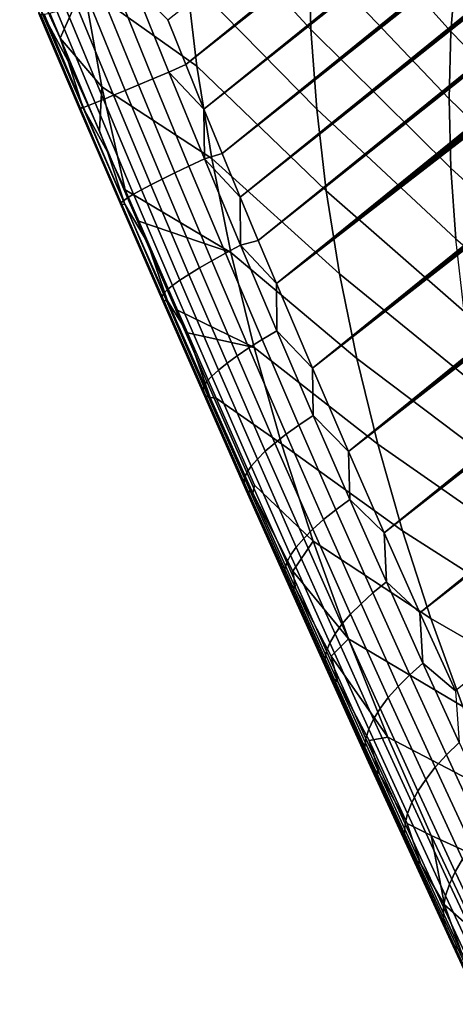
# Model space of a CAD drawing. Header units: metres. Extents: x -82 to 82, y -314 to 27.
# Tile 51 of 256: x -80.27 to -76.96, y -43.43 to -35.93. Entities that reach past the tile are written whole.
import ezdxf

# ---------------------------------------------------------------- set-up
doc = ezdxf.new("R2010")
doc.units = ezdxf.units.M
doc.layers.add('solid_K_24_41_04_000C07', color=7, linetype='CONTINUOUS')

msp = doc.modelspace()

# ---------------------------------------------------------------- linework, layer by layer
at = {"layer": 'solid_K_24_41_04_000C07'}
for points in [[(-78.319199, -37.938965, 53.302124), (-78.456993, -37.611332, 53.335304), (-57.995823, -21.362799, 36.176788), (-57.886272, -21.358322, 36.100021)], [(-78.456993, -37.611332, 53.335304), (-58.107655, -21.368536, 36.255051), (-57.995823, -21.362799, 36.176788)], [(-78.456993, -37.611332, 53.335304), (-58.221874, -21.375631, 36.334904), (-58.107655, -21.368536, 36.255051)], [(-78.456993, -37.611332, 53.335304), (-58.338589, -21.38418, 36.416424), (-58.221874, -21.375631, 36.334904)], [(-78.456993, -37.611332, 53.335304), (-58.457893, -21.394278, 36.499699), (-58.338589, -21.38418, 36.416424)], [(-78.319199, -37.938965, 53.302124), (-57.571507, -21.352638, 35.878948), (-57.471214, -21.353327, 35.80835)], [(-78.319199, -37.938965, 53.302124), (-57.674057, -21.353189, 35.95105), (-57.571507, -21.352638, 35.878948)], [(-78.319199, -37.938965, 53.302124), (-57.778961, -21.355066, 36.024723), (-57.674057, -21.353189, 35.95105)], [(-78.319199, -37.938965, 53.302124), (-57.471214, -21.353327, 35.80835), (-57.373085, -21.355165, 35.739178)], [(-78.319199, -37.938965, 53.302124), (-57.886272, -21.358322, 36.100021), (-57.778961, -21.355066, 36.024723)], [(-78.319199, -37.938965, 53.302124), (-57.373085, -21.355165, 35.739178), (-57.277023, -21.35807, 35.671356)], [(-78.319199, -37.938965, 53.302124), (-57.277023, -21.35807, 35.671356), (-57.183083, -21.362087, 35.604935)], [(-78.319199, -37.938965, 53.302124), (-57.183083, -21.362087, 35.604935), (-57.091358, -21.367311, 35.540001)], [(-78.319199, -37.938965, 53.302124), (-57.091358, -21.367311, 35.540001), (-57.001766, -21.373661, 35.47649)], [(-78.319199, -37.938965, 53.302124), (-57.001766, -21.373661, 35.47649), (-56.914223, -21.381052, 35.414333)], [(-78.044121, -38.584923, 53.209274), (-78.319199, -37.938965, 53.302124), (-56.914223, -21.381052, 35.414333), (-56.828636, -21.3894, 35.353458)], [(-78.456993, -37.611332, 53.335304), (-78.594917, -37.280773, 53.359573), (-58.579769, -21.405895, 36.584698), (-58.457893, -21.394278, 36.499699)], [(-78.594917, -37.280773, 53.359573), (-58.704056, -21.418894, 36.67128), (-58.579769, -21.405895, 36.584698)], [(-78.594917, -37.280773, 53.359573), (-58.830868, -21.433374, 36.759541), (-58.704056, -21.418894, 36.67128)], [(-78.594917, -37.280773, 53.359573), (-58.960316, -21.449446, 36.849571), (-58.830868, -21.433374, 36.759541)], [(-78.594917, -37.280773, 53.359573), (-59.092522, -21.46722, 36.941467), (-58.960316, -21.449446, 36.849571)], [(-78.044121, -38.584923, 53.209274), (-56.828636, -21.3894, 35.353458), (-56.744942, -21.398634, 35.293816)], [(-78.044121, -38.584923, 53.209274), (-56.744942, -21.398634, 35.293816), (-56.663261, -21.408882, 35.235512)], [(-78.044121, -38.584923, 53.209274), (-56.663261, -21.408882, 35.235512), (-56.583588, -21.420143, 35.178551)], [(-78.044121, -38.584923, 53.209274), (-56.583588, -21.420143, 35.178551), (-56.505852, -21.432337, 35.122879)], [(-78.044121, -38.584923, 53.209274), (-56.505852, -21.432337, 35.122879), (-56.429981, -21.445391, 35.068439)], [(-78.044121, -38.584923, 53.209274), (-56.429981, -21.445391, 35.068439), (-56.283592, -21.473835, 34.963058)], [(-78.594917, -37.280773, 53.359573), (-78.73291, -36.947136, 53.374798), (-59.227592, -21.486797, 37.03532), (-59.092522, -21.46722, 36.941467)], [(-78.73291, -36.947136, 53.374798), (-59.365349, -21.508013, 37.13097), (-59.227592, -21.486797, 37.03532)], [(-78.73291, -36.947136, 53.374798), (-59.505772, -21.530842, 37.22839), (-59.365349, -21.508013, 37.13097)], [(-78.73291, -36.947136, 53.374798), (-59.648987, -21.555412, 37.32769), (-59.505772, -21.530842, 37.22839)], [(-78.044121, -38.584923, 53.209274), (-56.283592, -21.473835, 34.963058), (-56.144596, -21.505697, 34.862617)], [(-77.769989, -39.218563, 53.081669), (-78.044121, -38.584923, 53.209274), (-56.144596, -21.505697, 34.862617), (-56.012661, -21.540579, 34.766869)], [(-78.73291, -36.947136, 53.374798), (-78.870949, -36.6105, 53.380901), (-59.944332, -21.610266, 37.532372), (-59.795132, -21.581846, 37.428982)], [(-78.870949, -36.6105, 53.380901), (-60.096638, -21.640722, 37.637901), (-59.944332, -21.610266, 37.532372)], [(-78.73291, -36.947136, 53.374798), (-59.795132, -21.581846, 37.428982), (-59.648987, -21.555412, 37.32769)], [(-77.769989, -39.218563, 53.081669), (-56.012661, -21.540579, 34.766869), (-55.887356, -21.577976, 34.675476)], [(-77.769989, -39.218563, 53.081669), (-55.887356, -21.577976, 34.675476), (-55.768879, -21.618139, 34.588669)], [(-78.870949, -36.6105, 53.380901), (-60.251808, -21.672977, 37.745346), (-60.096638, -21.640722, 37.637901)], [(-78.870949, -36.6105, 53.380901), (-60.356888, -21.695526, 37.818081), (-60.251808, -21.672977, 37.745346)], [(-77.769989, -39.218563, 53.081669), (-55.768879, -21.618139, 34.588669), (-55.656788, -21.660601, 34.506115)], [(-77.769989, -39.218563, 53.081669), (-55.656788, -21.660601, 34.506115), (-55.5508, -21.705032, 34.427612)], [(-78.870949, -36.6105, 53.380901), (-79.008972, -36.27095, 53.377785), (-60.571171, -21.743319, 37.966358), (-60.463329, -21.718958, 37.891739)], [(-79.008972, -36.27095, 53.377785), (-60.680454, -21.768646, 38.041977), (-60.571171, -21.743319, 37.966358)], [(-78.870949, -36.6105, 53.380901), (-60.463329, -21.718958, 37.891739), (-60.356888, -21.695526, 37.818081)], [(-77.769989, -39.218563, 53.081669), (-55.5508, -21.705032, 34.427612), (-55.451065, -21.751623, 34.353352)], [(-77.769989, -39.218563, 53.081669), (-55.451065, -21.751623, 34.353352), (-55.356953, -21.79985, 34.282837)], [(-79.008972, -36.27095, 53.377785), (-60.791229, -21.794987, 38.118629), (-60.680454, -21.768646, 38.041977)], [(-79.008972, -36.27095, 53.377785), (-60.903534, -21.822382, 38.196358), (-60.791229, -21.794987, 38.118629)], [(-79.008972, -36.27095, 53.377785), (-61.017311, -21.850773, 38.275105), (-60.903534, -21.822382, 38.196358)], [(-77.497025, -39.839706, 52.919788), (-77.769989, -39.218563, 53.081669), (-55.356953, -21.79985, 34.282837), (-55.26828, -21.849524, 34.215973)], [(-79.008972, -36.27095, 53.377785), (-61.132458, -21.880054, 38.354774), (-61.017311, -21.850773, 38.275105)], [(-79.008972, -36.27095, 53.377785), (-61.24902, -21.910275, 38.435413), (-61.132458, -21.880054, 38.354774)], [(-79.008972, -36.27095, 53.377785), (-61.367043, -21.941483, 38.517056), (-61.24902, -21.910275, 38.435413)], [(-77.497025, -39.839706, 52.919788), (-55.26828, -21.849524, 34.215973), (-55.185101, -21.90074, 34.152847)], [(-77.497025, -39.839706, 52.919788), (-55.185101, -21.90074, 34.152847), (-55.106678, -21.95311, 34.092899)], [(-79.008972, -36.27095, 53.377785), (-79.146912, -35.928329, 53.36528), (-61.48658, -21.97373, 38.599747), (-61.367043, -21.941483, 38.517056)], [(-77.497025, -39.839706, 52.919788), (-55.106678, -21.95311, 34.092899), (-55.033062, -22.006567, 34.036209)], [(-77.497025, -39.839706, 52.919788), (-55.033062, -22.006567, 34.036209), (-54.964062, -22.061157, 33.982662)], [(-77.497025, -39.839706, 52.919788), (-54.964062, -22.061157, 33.982662), (-54.898903, -22.11676, 33.931671)], [(-77.497025, -39.839706, 52.919788), (-54.898903, -22.11676, 33.931671), (-54.837761, -22.173378, 33.883404)], [(-77.225426, -40.44812, 52.72403), (-77.497025, -39.839706, 52.919788), (-54.837761, -22.173378, 33.883404), (-54.780338, -22.231012, 33.83765)], [(-77.225426, -40.44812, 52.72403), (-54.780338, -22.231012, 33.83765), (-54.72607, -22.289621, 33.793972)], [(-77.225426, -40.44812, 52.72403), (-54.72607, -22.289621, 33.793972), (-54.675171, -22.349178, 33.752567)], [(-77.225426, -40.44812, 52.72403), (-54.675171, -22.349178, 33.752567), (-54.627308, -22.409786, 33.713181)], [(-77.225426, -40.44812, 52.72403), (-54.627308, -22.409786, 33.713181), (-54.58215, -22.471497, 33.675556)], [(-77.225426, -40.44812, 52.72403), (-54.58215, -22.471497, 33.675556), (-54.539864, -22.534245, 33.639851)], [(-77.225426, -40.44812, 52.72403), (-54.539864, -22.534245, 33.639851), (-54.500122, -22.59828, 33.605793)], [(-77.225426, -40.44812, 52.72403), (-54.500122, -22.59828, 33.605793), (-54.462746, -22.66371, 33.573238)], [(-77.225426, -40.44812, 52.72403), (-54.462746, -22.66371, 33.573238), (-54.42783, -22.730467, 33.542282)], [(-77.225426, -40.44812, 52.72403), (-54.42783, -22.730467, 33.542282), (-54.395153, -22.798807, 33.512733), (-76.955391, -41.043564, 52.494686)], [(-79.07003, -34.258526, 60.064522), (-79.054337, -34.917622, 59.476643), (-78.056046, -36.002476, 60.785542), (-78.070175, -35.408894, 61.314983)], [(-78.01004, -34.271313, 62.425068), (-78.054832, -34.831402, 61.861908), (-76.990494, -36.018871, 63.021133), (-76.950714, -35.521473, 63.521263)], [(-78.054832, -34.831402, 61.861908), (-78.070175, -35.408894, 61.314983), (-77.00412, -36.531731, 62.535423), (-76.990494, -36.018871, 63.021133)], [(-79.788475, -35.668594, 56.645611), (-78.924957, -36.283421, 58.364388), (-79.005943, -35.593098, 58.909504), (-79.893524, -34.909599, 57.22744)], [(-79.054337, -34.917622, 59.476643), (-79.005943, -35.593098, 58.909504), (-78.012459, -36.610809, 60.274776), (-78.056046, -36.002476, 60.785542)], [(-80.203156, -35.555546, 55.473526), (-79.967751, -36.070305, 55.563824), (-79.788475, -35.668594, 56.645611), (-80.274925, -35.3451, 55.515644)], [(-78.070175, -35.408894, 61.314983), (-78.056046, -36.002476, 60.785542), (-76.991562, -37.05888, 62.065235), (-77.00412, -36.531731, 62.535423)], [(-80.11306, -35.855099, 55.327499), (-79.905701, -36.244595, 55.528301), (-79.967751, -36.070305, 55.563824), (-80.203156, -35.555546, 55.473526)], [(-76.950714, -35.521473, 63.521263), (-76.990494, -36.018871, 63.021133), (-75.861626, -37.177868, 64.147682), (-75.82692, -36.743923, 64.584)], [(-79.005943, -35.593098, 58.909504), (-78.924957, -36.283421, 58.364388), (-77.939522, -37.232517, 59.783844), (-78.012459, -36.610809, 60.274776)], [(-79.967751, -36.070305, 55.563824), (-79.648529, -36.441135, 56.089523), (-79.788475, -35.668594, 56.645611)], [(-79.648529, -36.441135, 56.089523), (-78.811569, -36.987026, 57.842533), (-78.924957, -36.283421, 58.364388), (-79.788475, -35.668594, 56.645611)], [(-79.370819, -36.4249, 53.728035), (-79.64447, -35.752201, 53.691753), (-79.529617, -35.710907, 53.564888), (-79.259567, -36.378197, 53.59985)], [(-79.259567, -36.378197, 53.59985), (-79.529617, -35.710907, 53.564888), (-79.405151, -35.664879, 53.449219), (-79.138412, -36.327164, 53.482769)], [(-79.138412, -36.327164, 53.482769), (-79.405151, -35.664879, 53.449219), (-79.146912, -35.928329, 53.36528), (-79.008972, -36.27095, 53.377785)], [(-79.560265, -36.503902, 54.01368), (-79.841858, -35.819336, 53.97504), (-79.748825, -35.788437, 53.828823), (-79.471313, -36.466911, 53.866337)], [(-79.471313, -36.466911, 53.866337), (-79.748825, -35.788437, 53.828823), (-79.64447, -35.752201, 53.691753), (-79.370819, -36.4249, 53.728035)], [(-79.814377, -36.603676, 55.195839), (-80.128128, -35.871727, 55.152893), (-80.128944, -35.882378, 54.977177), (-79.819916, -36.607414, 55.019924)], [(-79.794632, -36.593861, 55.370495), (-80.11306, -35.855099, 55.327499), (-80.128128, -35.871727, 55.152893), (-79.814377, -36.603676, 55.195839)], [(-79.905701, -36.244595, 55.528301), (-80.11306, -35.855099, 55.327499), (-79.794632, -36.593861, 55.370495)], [(-79.751472, -36.582123, 54.498241), (-80.046364, -35.87785, 54.456947), (-79.991211, -35.86422, 54.290325), (-79.70089, -36.561733, 54.33086)], [(-79.70089, -36.561733, 54.33086), (-79.991211, -35.86422, 54.290325), (-79.922867, -35.844666, 54.129272), (-79.636993, -36.535595, 54.168919)], [(-79.636993, -36.535595, 54.168919), (-79.922867, -35.844666, 54.129272), (-79.841858, -35.819336, 53.97504), (-79.560265, -36.503902, 54.01368)], [(-79.819916, -36.607414, 55.019924), (-80.128944, -35.882378, 54.977177), (-80.115494, -35.886963, 54.801708), (-79.811218, -36.605049, 54.844112)], [(-79.811218, -36.605049, 54.844112), (-80.115494, -35.886963, 54.801708), (-80.087898, -35.885452, 54.62785), (-79.788345, -36.596596, 54.669769)], [(-79.788345, -36.596596, 54.669769), (-80.087898, -35.885452, 54.62785), (-80.046364, -35.87785, 54.456947), (-79.751472, -36.582123, 54.498241)], [(-78.056046, -36.002476, 60.785542), (-78.012459, -36.610809, 60.274776), (-76.952858, -37.599129, 61.611637), (-76.991562, -37.05888, 62.065235)], [(-76.990494, -36.018871, 63.021133), (-77.00412, -36.531731, 62.535423), (-75.873512, -37.62529, 63.723938), (-75.861626, -37.177868, 64.147682)], [(-79.905701, -36.244595, 55.528301), (-79.666267, -36.774975, 55.576557), (-79.648529, -36.441135, 56.089523), (-79.967751, -36.070305, 55.563824)], [(-79.794632, -36.593861, 55.370495), (-79.605087, -36.935173, 55.54882), (-79.666267, -36.774975, 55.576557), (-79.905701, -36.244595, 55.528301)], [(-79.138412, -36.327164, 53.482769), (-79.008972, -36.27095, 53.377785), (-78.870949, -36.6105, 53.380901)], [(-78.924957, -36.283421, 58.364388), (-78.811569, -36.987026, 57.842533), (-77.837402, -37.866188, 59.313854), (-77.939522, -37.232517, 59.783844)], [(-79.093201, -37.096478, 53.728558), (-79.370819, -36.4249, 53.728035), (-79.259567, -36.378197, 53.59985), (-78.985519, -37.044167, 53.599487)], [(-78.985519, -37.044167, 53.599487), (-79.259567, -36.378197, 53.59985), (-79.138412, -36.327164, 53.482769), (-78.867661, -36.987938, 53.481422)], [(-78.867661, -36.987938, 53.481422), (-79.138412, -36.327164, 53.482769), (-78.870949, -36.6105, 53.380901)], [(-79.605087, -36.935173, 55.54882), (-79.472198, -37.225124, 55.566807), (-79.648529, -36.441135, 56.089523), (-79.666267, -36.774975, 55.576557)], [(-79.472198, -37.225124, 55.566807), (-78.666031, -37.702324, 57.345116), (-78.811569, -36.987026, 57.842533), (-79.648529, -36.441135, 56.089523)], [(-79.274773, -37.187752, 54.015652), (-79.560265, -36.503902, 54.01368), (-79.471313, -36.466911, 53.866337), (-79.189865, -37.144463, 53.867641)], [(-79.189865, -37.144463, 53.867641), (-79.471313, -36.466911, 53.866337), (-79.370819, -36.4249, 53.728035), (-79.093201, -37.096478, 53.728558)], [(-79.406776, -37.258942, 54.33382), (-79.70089, -36.561733, 54.33086), (-79.636993, -36.535595, 54.168919), (-79.347267, -37.226009, 54.171448)], [(-79.347267, -37.226009, 54.171448), (-79.636993, -36.535595, 54.168919), (-79.560265, -36.503902, 54.01368), (-79.274773, -37.187752, 54.015652)], [(-77.00412, -36.531731, 62.535423), (-76.991562, -37.05888, 62.065235), (-75.862556, -38.085186, 63.313736), (-75.873512, -37.62529, 63.723938)], [(-79.497208, -37.336277, 55.199078), (-79.814377, -36.603676, 55.195839), (-79.819916, -36.607414, 55.019924), (-79.507385, -37.332928, 55.023361)], [(-79.507385, -37.332928, 55.023361), (-79.819916, -36.607414, 55.019924), (-79.811218, -36.605049, 54.844112), (-79.503349, -37.323421, 54.847622)], [(-79.472885, -37.333443, 55.373405), (-79.794632, -36.593861, 55.370495), (-79.814377, -36.603676, 55.195839), (-79.497208, -37.336277, 55.199078)], [(-79.503349, -37.323421, 54.847622), (-79.811218, -36.605049, 54.844112), (-79.788345, -36.596596, 54.669769), (-79.485123, -37.307835, 54.673222)], [(-79.605087, -36.935173, 55.54882), (-79.794632, -36.593861, 55.370495), (-79.472885, -37.333443, 55.373405)], [(-79.485123, -37.307835, 54.673222), (-79.788345, -36.596596, 54.669769), (-79.751472, -36.582123, 54.498241), (-79.45285, -37.286285, 54.501511)], [(-79.45285, -37.286285, 54.501511), (-79.751472, -36.582123, 54.498241), (-79.70089, -36.561733, 54.33086), (-79.406776, -37.258942, 54.33382)], [(-78.867661, -36.987938, 53.481422), (-78.870949, -36.6105, 53.380901), (-78.73291, -36.947136, 53.374798)], [(-78.012459, -36.610809, 60.274776), (-77.939522, -37.232517, 59.783844), (-76.888084, -38.151253, 61.175648), (-76.952858, -37.599129, 61.611637)], [(-79.472885, -37.333443, 55.373405), (-79.302139, -37.625835, 55.534336), (-79.472198, -37.225124, 55.566807), (-79.605087, -36.935173, 55.54882)], [(-78.708267, -37.707272, 53.56319), (-78.985519, -37.044167, 53.599487), (-78.867661, -36.987938, 53.481422), (-78.593674, -37.645683, 53.444588)], [(-78.867661, -36.987938, 53.481422), (-78.73291, -36.947136, 53.374798), (-78.594917, -37.280773, 53.359573)], [(-78.593674, -37.645683, 53.444588), (-78.867661, -36.987938, 53.481422), (-78.594917, -37.280773, 53.359573)], [(-78.811569, -36.987026, 57.842533), (-78.666031, -37.702324, 57.345116), (-77.706337, -38.510387, 58.865879), (-77.837402, -37.866188, 59.313854)], [(-78.812416, -37.765354, 53.692688), (-79.093201, -37.096478, 53.728558), (-78.985519, -37.044167, 53.599487), (-78.708267, -37.707272, 53.56319)], [(-76.991562, -37.05888, 62.065235), (-76.952858, -37.599129, 61.611637), (-75.828789, -38.556507, 62.918007), (-75.862556, -38.085186, 63.313736)], [(-78.986244, -37.869244, 53.980286), (-79.274773, -37.187752, 54.015652), (-79.189865, -37.144463, 53.867641), (-78.905312, -37.819485, 53.832081)], [(-78.905312, -37.819485, 53.832081), (-79.189865, -37.144463, 53.867641), (-79.093201, -37.096478, 53.728558), (-78.812416, -37.765354, 53.692688)], [(-79.054573, -37.914246, 54.136162), (-79.347267, -37.226009, 54.171448), (-79.274773, -37.187752, 54.015652), (-78.986244, -37.869244, 53.980286)], [(-79.179207, -38.01741, 54.637463), (-79.485123, -37.307835, 54.673222), (-79.45285, -37.286285, 54.501511), (-79.151428, -37.988617, 54.466026)], [(-79.472198, -37.225124, 55.566807), (-79.36853, -37.464539, 55.555874), (-78.666031, -37.702324, 57.345116)], [(-79.302139, -37.625835, 55.534336), (-79.36853, -37.464539, 55.555874), (-79.472198, -37.225124, 55.566807)], [(-79.151428, -37.988617, 54.466026), (-79.45285, -37.286285, 54.501511), (-79.406776, -37.258942, 54.33382), (-79.109779, -37.95414, 54.298492)], [(-79.109779, -37.95414, 54.298492), (-79.406776, -37.258942, 54.33382), (-79.347267, -37.226009, 54.171448), (-79.054573, -37.914246, 54.136162)], [(-78.593674, -37.645683, 53.444588), (-78.594917, -37.280773, 53.359573), (-78.456993, -37.611332, 53.335304)], [(-77.939522, -37.232517, 59.783844), (-77.837402, -37.866188, 59.313854), (-76.797401, -38.714001, 60.758266), (-76.888084, -38.151253, 61.175648)], [(-79.192368, -38.057102, 54.98671), (-79.507385, -37.332928, 55.023361), (-79.503349, -37.323421, 54.847622), (-79.192886, -38.040295, 54.811474)], [(-79.177658, -38.067692, 55.161816), (-79.497208, -37.336277, 55.199078), (-79.507385, -37.332928, 55.023361), (-79.192368, -38.057102, 54.98671)], [(-79.192886, -38.040295, 54.811474), (-79.503349, -37.323421, 54.847622), (-79.485123, -37.307835, 54.673222), (-79.179207, -38.01741, 54.637463)], [(-79.148865, -38.071987, 55.335434), (-79.472885, -37.333443, 55.373405), (-79.497208, -37.336277, 55.199078), (-79.177658, -38.067692, 55.161816)], [(-79.302139, -37.625835, 55.534336), (-79.472885, -37.333443, 55.373405), (-79.148865, -38.071987, 55.335434)], [(-79.073151, -38.142845, 55.502857), (-78.48867, -38.427689, 56.873264), (-78.666031, -37.702324, 57.345116), (-79.36853, -37.464539, 55.555874)], [(-79.302139, -37.625835, 55.534336), (-79.073151, -38.142845, 55.502857), (-79.36853, -37.464539, 55.555874)], [(-79.302139, -37.625835, 55.534336), (-78.99762, -38.315418, 55.484097), (-79.073151, -38.142845, 55.502857)], [(-79.302139, -37.625835, 55.534336), (-79.148865, -38.071987, 55.335434), (-78.99762, -38.315418, 55.484097)], [(-78.428627, -38.365894, 53.490494), (-78.708267, -37.707272, 53.56319), (-78.593674, -37.645683, 53.444588), (-78.31723, -38.29882, 53.371822)], [(-78.593674, -37.645683, 53.444588), (-78.456993, -37.611332, 53.335304), (-78.319199, -37.938965, 53.302124)], [(-78.31723, -38.29882, 53.371822), (-78.593674, -37.645683, 53.444588), (-78.319199, -37.938965, 53.302124)], [(-78.52932, -38.429882, 53.619942), (-78.812416, -37.765354, 53.692688), (-78.708267, -37.707272, 53.56319), (-78.428627, -38.365894, 53.490494)], [(-78.666031, -37.702324, 57.345116), (-78.48867, -38.427689, 56.873264), (-77.546608, -39.163654, 58.440929), (-77.706337, -38.510387, 58.865879)], [(-78.695572, -38.546658, 53.907078), (-78.986244, -37.869244, 53.980286), (-78.905312, -37.819485, 53.832081), (-78.61853, -38.490292, 53.759163)], [(-78.61853, -38.490292, 53.759163), (-78.905312, -37.819485, 53.832081), (-78.812416, -37.765354, 53.692688), (-78.52932, -38.429882, 53.619942)], [(-78.759842, -38.598541, 54.062538), (-79.054573, -37.914246, 54.136162), (-78.986244, -37.869244, 53.980286), (-78.695572, -38.546658, 53.907078)], [(-77.837402, -37.866188, 59.313854), (-77.706337, -38.510387, 58.865879), (-76.681, -39.286098, 60.360428), (-76.797401, -38.714001, 60.758266)], [(-78.84819, -38.687286, 54.391235), (-79.151428, -37.988617, 54.466026), (-79.109779, -37.95414, 54.298492), (-78.810844, -38.645538, 54.224342)], [(-78.810844, -38.645538, 54.224342), (-79.109779, -37.95414, 54.298492), (-79.054573, -37.914246, 54.136162), (-78.759842, -38.598541, 54.062538)], [(-78.31723, -38.29882, 53.371822), (-78.319199, -37.938965, 53.302124), (-78.044121, -38.584923, 53.209274)], [(-78.880836, -38.75378, 54.735088), (-79.192886, -38.040295, 54.811474), (-79.179207, -38.01741, 54.637463), (-78.871582, -38.723461, 54.561928)], [(-78.875893, -38.778015, 54.909386), (-79.192368, -38.057102, 54.98671), (-79.192886, -38.040295, 54.811474), (-78.880836, -38.75378, 54.735088)], [(-78.871582, -38.723461, 54.561928), (-79.179207, -38.01741, 54.637463), (-79.151428, -37.988617, 54.466026), (-78.84819, -38.687286, 54.391235)], [(-78.856781, -38.795975, 55.083462), (-79.177658, -38.067692, 55.161816), (-79.192368, -38.057102, 54.98671), (-78.875893, -38.778015, 54.909386)], [(-78.823654, -38.807518, 55.255974), (-79.148865, -38.071987, 55.335434), (-79.177658, -38.067692, 55.161816), (-78.856781, -38.795975, 55.083462)], [(-78.823654, -38.807518, 55.255974), (-78.99762, -38.315418, 55.484097), (-79.148865, -38.071987, 55.335434)], [(-79.073151, -38.142845, 55.502857), (-78.99762, -38.315418, 55.484097), (-78.48867, -38.427689, 56.873264)], [(-78.779221, -38.812447, 55.417892), (-78.2799, -39.161484, 56.428051), (-78.48867, -38.427689, 56.873264), (-78.99762, -38.315418, 55.484097)], [(-78.823654, -38.807518, 55.255974), (-78.779221, -38.812447, 55.417892), (-78.99762, -38.315418, 55.484097)], [(-78.14743, -39.01836, 53.381119), (-78.428627, -38.365894, 53.490494), (-78.31723, -38.29882, 53.371822), (-78.039146, -38.945713, 53.262848)], [(-78.039146, -38.945713, 53.262848), (-78.31723, -38.29882, 53.371822), (-78.044121, -38.584923, 53.209274)], [(-78.244759, -39.088345, 53.510033), (-78.52932, -38.429882, 53.619942), (-78.428627, -38.365894, 53.490494), (-78.14743, -39.01836, 53.381119)], [(-78.403664, -39.218204, 53.795704), (-78.695572, -38.546658, 53.907078), (-78.61853, -38.490292, 53.759163), (-78.330399, -39.155132, 53.648586)], [(-78.330399, -39.155132, 53.648586), (-78.61853, -38.490292, 53.759163), (-78.52932, -38.429882, 53.619942), (-78.244759, -39.088345, 53.510033)], [(-78.48867, -38.427689, 56.873264), (-78.2799, -39.161484, 56.428051), (-77.358582, -39.824509, 58.03997), (-77.546608, -39.163654, 58.440929)], [(-78.464005, -39.277069, 53.950253), (-78.759842, -38.598541, 54.062538), (-78.695572, -38.546658, 53.907078), (-78.403664, -39.218204, 53.795704)], [(-77.706337, -38.510387, 58.865879), (-77.546608, -39.163654, 58.440929), (-76.539146, -39.866249, 59.98304), (-76.681, -39.286098, 60.360428)], [(-78.544113, -39.380394, 54.276794), (-78.84819, -38.687286, 54.391235), (-78.810844, -38.645538, 54.224342), (-78.510941, -39.331272, 54.111031)], [(-78.510941, -39.331272, 54.111031), (-78.810844, -38.645538, 54.224342), (-78.759842, -38.598541, 54.062538), (-78.464005, -39.277069, 53.950253)], [(-78.039146, -38.945713, 53.262848), (-78.044121, -38.584923, 53.209274), (-77.769989, -39.218563, 53.081669)], [(-78.568253, -39.461906, 54.618111), (-78.880836, -38.75378, 54.735088), (-78.871582, -38.723461, 54.561928), (-78.563263, -39.424049, 54.446259)], [(-78.563263, -39.424049, 54.446259), (-78.871582, -38.723461, 54.561928), (-78.84819, -38.687286, 54.391235), (-78.544113, -39.380394, 54.276794)], [(-78.559029, -39.493671, 54.791016), (-78.875893, -38.778015, 54.909386), (-78.880836, -38.75378, 54.735088), (-78.568253, -39.461906, 54.618111)], [(-78.535667, -39.519093, 54.963638), (-78.856781, -38.795975, 55.083462), (-78.875893, -38.778015, 54.909386), (-78.559029, -39.493671, 54.791016)], [(-78.498352, -39.537979, 55.134644), (-78.823654, -38.807518, 55.255974), (-78.856781, -38.795975, 55.083462), (-78.535667, -39.519093, 54.963638)], [(-78.498352, -39.537979, 55.134644), (-78.486176, -39.474945, 55.300987), (-78.779221, -38.812447, 55.417892), (-78.823654, -38.807518, 55.255974)], [(-78.779221, -38.812447, 55.417892), (-78.486176, -39.474945, 55.300987), (-78.040184, -39.902039, 56.010479), (-78.2799, -39.161484, 56.428051)], [(-77.865509, -39.662945, 53.234962), (-78.14743, -39.01836, 53.381119), (-78.039146, -38.945713, 53.262848), (-77.760231, -39.584679, 53.117573)], [(-77.760231, -39.584679, 53.117573), (-78.039146, -38.945713, 53.262848), (-77.769989, -39.218563, 53.081669)], [(-77.95961, -39.738983, 53.362843), (-78.244759, -39.088345, 53.510033), (-78.14743, -39.01836, 53.381119), (-77.865509, -39.662945, 53.234962)], [(-78.041801, -39.812206, 53.500229), (-78.330399, -39.155132, 53.648586), (-78.244759, -39.088345, 53.510033), (-77.95961, -39.738983, 53.362843)], [(-78.111443, -39.882038, 53.646049), (-78.403664, -39.218204, 53.795704), (-78.330399, -39.155132, 53.648586), (-78.041801, -39.812206, 53.500229)], [(-78.2799, -39.161484, 56.428051), (-78.040184, -39.902039, 56.010479), (-77.142693, -40.491459, 57.663906), (-77.358582, -39.824509, 58.03997)], [(-77.546608, -39.163654, 58.440929), (-77.358582, -39.824509, 58.03997), (-76.372169, -40.45314, 59.626953), (-76.539146, -39.866249, 59.98304)], [(-78.167999, -39.947948, 53.799179), (-78.464005, -39.277069, 53.950253), (-78.403664, -39.218204, 53.795704), (-78.111443, -39.882038, 53.646049)], [(-77.760231, -39.584679, 53.117573), (-77.769989, -39.218563, 53.081669), (-77.497025, -39.839706, 52.919788)], [(-78.211021, -40.009418, 53.958431), (-78.510941, -39.331272, 54.111031), (-78.464005, -39.277069, 53.950253), (-78.167999, -39.947948, 53.799179)], [(-78.25528, -40.11718, 54.290321), (-78.563263, -39.424049, 54.446259), (-78.544113, -39.380394, 54.276794), (-78.240196, -40.065975, 54.122566)], [(-78.240196, -40.065975, 54.122566), (-78.544113, -39.380394, 54.276794), (-78.510941, -39.331272, 54.111031), (-78.211021, -40.009418, 53.958431)], [(-78.256157, -40.162636, 54.460392), (-78.568253, -39.461906, 54.618111), (-78.563263, -39.424049, 54.446259), (-78.25528, -40.11718, 54.290321)], [(-78.242828, -40.201992, 54.631458), (-78.559029, -39.493671, 54.791016), (-78.568253, -39.461906, 54.618111), (-78.256157, -40.162636, 54.460392)], [(-78.215401, -40.23494, 54.8022), (-78.535667, -39.519093, 54.963638), (-78.559029, -39.493671, 54.791016), (-78.242828, -40.201992, 54.631458)], [(-78.174072, -40.26123, 54.971291), (-78.498352, -39.537979, 55.134644), (-78.535667, -39.519093, 54.963638), (-78.215401, -40.23494, 54.8022)], [(-78.498352, -39.537979, 55.134644), (-78.193787, -40.131088, 55.151886), (-78.040184, -39.902039, 56.010479), (-78.486176, -39.474945, 55.300987)], [(-78.174072, -40.26123, 54.971291), (-78.193787, -40.131088, 55.151886), (-78.498352, -39.537979, 55.134644)], [(-77.583717, -40.297924, 53.052116), (-77.865509, -39.662945, 53.234962), (-77.760231, -39.584679, 53.117573), (-77.481293, -40.214027, 52.936089)], [(-77.481293, -40.214027, 52.936089), (-77.760231, -39.584679, 53.117573), (-77.497025, -39.839706, 52.919788)], [(-77.674728, -40.38002, 53.178474), (-77.95961, -39.738983, 53.362843), (-77.865509, -39.662945, 53.234962), (-77.583717, -40.297924, 53.052116)], [(-77.753632, -40.459686, 53.31419), (-78.041801, -39.812206, 53.500229), (-77.95961, -39.738983, 53.362843), (-77.674728, -40.38002, 53.178474)], [(-77.819817, -40.536301, 53.458206), (-78.111443, -39.882038, 53.646049), (-78.041801, -39.812206, 53.500229), (-77.753632, -40.459686, 53.31419)], [(-77.481293, -40.214027, 52.936089), (-77.497025, -39.839706, 52.919788), (-77.225426, -40.44812, 52.72403)], [(-77.358582, -39.824509, 58.03997), (-77.142693, -40.491459, 57.663906), (-76.180435, -41.045444, 59.29298), (-76.372169, -40.45314, 59.626953)], [(-78.193787, -40.131088, 55.151886), (-77.770058, -40.647682, 55.621502), (-78.040184, -39.902039, 56.010479)], [(-77.872765, -40.609268, 53.609413), (-78.167999, -39.947948, 53.799179), (-78.111443, -39.882038, 53.646049), (-77.819817, -40.536301, 53.458206)], [(-78.040184, -39.902039, 56.010479), (-77.770058, -40.647682, 55.621502), (-76.899422, -41.162987, 57.313587), (-77.142693, -40.491459, 57.663906)], [(-77.912064, -40.678024, 53.766632), (-78.211021, -40.009418, 53.958431), (-78.167999, -39.947948, 53.799179), (-77.872765, -40.609268, 53.609413)], [(-77.948624, -40.800816, 54.094215), (-78.25528, -40.11718, 54.290321), (-78.240196, -40.065975, 54.122566), (-77.937416, -40.742039, 53.928654)], [(-77.937416, -40.742039, 53.928654), (-78.240196, -40.065975, 54.122566), (-78.211021, -40.009418, 53.958431), (-77.912064, -40.678024, 53.766632)], [(-77.945595, -40.853897, 54.262035), (-78.256157, -40.162636, 54.460392), (-78.25528, -40.11718, 54.290321), (-77.948624, -40.800816, 54.094215)], [(-78.174072, -40.26123, 54.971291), (-77.902199, -40.780693, 54.970333), (-77.770058, -40.647682, 55.621502), (-78.193787, -40.131088, 55.151886)], [(-77.92836, -40.900871, 54.430817), (-78.242828, -40.201992, 54.631458), (-78.256157, -40.162636, 54.460392), (-77.945595, -40.853897, 54.262035)], [(-77.897049, -40.94138, 54.599251), (-78.215401, -40.23494, 54.8022), (-78.242828, -40.201992, 54.631458), (-77.92836, -40.900871, 54.430817)], [(-77.302856, -40.921547, 52.832878), (-77.583717, -40.297924, 53.052116), (-77.481293, -40.214027, 52.936089), (-77.20314, -40.832058, 52.718693)], [(-77.20314, -40.832058, 52.718693), (-77.481293, -40.214027, 52.936089), (-77.225426, -40.44812, 52.72403)], [(-77.851906, -40.975101, 54.766029), (-78.174072, -40.26123, 54.971291), (-78.215401, -40.23494, 54.8022), (-77.897049, -40.94138, 54.599251)], [(-77.851906, -40.975101, 54.766029), (-77.902199, -40.780693, 54.970333), (-78.174072, -40.26123, 54.971291)], [(-77.390961, -41.00967, 52.95723), (-77.674728, -40.38002, 53.178474), (-77.583717, -40.297924, 53.052116), (-77.302856, -40.921547, 52.832878)], [(-77.466766, -41.095749, 53.090778), (-77.753632, -40.459686, 53.31419), (-77.674728, -40.38002, 53.178474), (-77.390961, -41.00967, 52.95723)], [(-77.20314, -40.832058, 52.718693), (-77.225426, -40.44812, 52.72403), (-76.955391, -41.043564, 52.494686)], [(-77.529678, -41.179108, 53.232494), (-77.819817, -40.536301, 53.458206), (-77.753632, -40.459686, 53.31419), (-77.466766, -41.095749, 53.090778)], [(-77.142693, -40.491459, 57.663906), (-76.899422, -41.162987, 57.313587), (-75.964394, -41.641815, 58.981873), (-76.180435, -41.045444, 59.29298)], [(-77.579216, -41.259109, 53.381275), (-77.872765, -40.609268, 53.609413), (-77.819817, -40.536301, 53.458206), (-77.529678, -41.179108, 53.232494)], [(-77.615005, -41.335133, 53.535973), (-77.912064, -40.678024, 53.766632), (-77.872765, -40.609268, 53.609413), (-77.579216, -41.259109, 53.381275)], [(-77.902199, -40.780693, 54.970333), (-77.470154, -41.396725, 55.261993), (-77.770058, -40.647682, 55.621502)], [(-77.770058, -40.647682, 55.621502), (-77.470154, -41.396725, 55.261993), (-76.629318, -41.837574, 56.989815), (-76.899422, -41.162987, 57.313587)], [(-77.644295, -41.472916, 53.858276), (-77.948624, -40.800816, 54.094215), (-77.937416, -40.742039, 53.928654), (-77.636749, -41.406586, 53.695385)], [(-77.636749, -41.406586, 53.695385), (-77.937416, -40.742039, 53.928654), (-77.912064, -40.678024, 53.766632), (-77.615005, -41.335133, 53.535973)], [(-77.637573, -41.533607, 54.023392), (-77.945595, -40.853897, 54.262035), (-77.948624, -40.800816, 54.094215), (-77.644295, -41.472916, 53.858276)], [(-77.851906, -40.975101, 54.766029), (-77.612053, -41.422417, 54.756397), (-77.470154, -41.396725, 55.261993), (-77.902199, -40.780693, 54.970333)], [(-77.616646, -41.588196, 54.189442), (-77.92836, -40.900871, 54.430817), (-77.945595, -40.853897, 54.262035), (-77.637573, -41.533607, 54.023392)], [(-77.023735, -41.532116, 52.577744), (-77.302856, -40.921547, 52.832878), (-77.20314, -40.832058, 52.718693), (-76.926537, -41.437119, 52.465862)], [(-76.926537, -41.437119, 52.465862), (-77.20314, -40.832058, 52.718693), (-76.955391, -41.043564, 52.494686)], [(-77.581673, -41.63625, 54.355145), (-77.897049, -40.94138, 54.599251), (-77.92836, -40.900871, 54.430817), (-77.616646, -41.588196, 54.189442)], [(-77.532921, -41.677406, 54.519218), (-77.851906, -40.975101, 54.766029), (-77.897049, -40.94138, 54.599251), (-77.581673, -41.63625, 54.355145)], [(-77.532921, -41.677406, 54.519218), (-77.612053, -41.422417, 54.756397), (-77.851906, -40.975101, 54.766029)], [(-77.109123, -41.626186, 52.699612), (-77.390961, -41.00967, 52.95723), (-77.302856, -40.921547, 52.832878), (-77.023735, -41.532116, 52.577744)], [(-77.18203, -41.718597, 52.830513), (-77.466766, -41.095749, 53.090778), (-77.390961, -41.00967, 52.95723), (-77.109123, -41.626186, 52.699612)], [(-77.24189, -41.808632, 52.96944), (-77.529678, -41.179108, 53.232494), (-77.466766, -41.095749, 53.090778), (-77.18203, -41.718597, 52.830513)], [(-77.288246, -41.895596, 53.115314), (-77.579216, -41.259109, 53.381275), (-77.529678, -41.179108, 53.232494), (-77.24189, -41.808632, 52.96944)], [(-77.32074, -41.978813, 53.267002), (-77.615005, -41.335133, 53.535973), (-77.579216, -41.259109, 53.381275), (-77.288246, -41.895596, 53.115314)], [(-77.339119, -42.057644, 53.423332), (-77.636749, -41.406586, 53.695385), (-77.615005, -41.335133, 53.535973), (-77.32074, -41.978813, 53.267002)], [(-77.343239, -42.13147, 53.583096), (-77.644295, -41.472916, 53.858276), (-77.636749, -41.406586, 53.695385), (-77.339119, -42.057644, 53.423332)], [(-77.612053, -41.422417, 54.756397), (-77.32412, -42.054604, 54.510338), (-77.141129, -42.147465, 54.93277), (-77.470154, -41.396725, 55.261993)], [(-77.532921, -41.677406, 54.519218), (-77.32412, -42.054604, 54.510338), (-77.612053, -41.422417, 54.756397)], [(-77.470154, -41.396725, 55.261993), (-77.141129, -42.147465, 54.93277), (-76.333, -42.513695, 56.693317), (-76.629318, -41.837574, 56.989815)], [(-77.333061, -42.199718, 53.745049), (-77.637573, -41.533607, 54.023392), (-77.644295, -41.472916, 53.858276), (-77.343239, -42.13147, 53.583096)], [(-76.747108, -42.127968, 52.287411), (-77.023735, -41.532116, 52.577744), (-76.926537, -41.437119, 52.465862), (-76.652229, -42.02758, 52.178276)], [(-77.308678, -42.261871, 53.907936), (-77.616646, -41.588196, 54.189442), (-77.637573, -41.533607, 54.023392), (-77.333061, -42.199718, 53.745049)], [(-76.829987, -42.227859, 52.406334), (-77.109123, -41.626186, 52.699612), (-77.023735, -41.532116, 52.577744), (-76.747108, -42.127968, 52.287411)], [(-77.270264, -42.317436, 54.070503), (-77.581673, -41.63625, 54.355145), (-77.616646, -41.588196, 54.189442), (-77.308678, -42.261871, 53.907936)], [(-77.218132, -42.36599, 54.231487), (-77.532921, -41.677406, 54.519218), (-77.581673, -41.63625, 54.355145), (-77.270264, -42.317436, 54.070503)], [(-76.900223, -42.326485, 52.534126), (-77.18203, -41.718597, 52.830513), (-77.109123, -41.626186, 52.699612), (-76.829987, -42.227859, 52.406334)], [(-77.218132, -42.36599, 54.231487), (-77.32412, -42.054604, 54.510338), (-77.532921, -41.677406, 54.519218)], [(-76.957275, -42.423077, 52.669796), (-77.24189, -41.808632, 52.96944), (-77.18203, -41.718597, 52.830513), (-76.900223, -42.326485, 52.534126)], [(-77.000694, -42.516888, 52.812294), (-77.288246, -41.895596, 53.115314), (-77.24189, -41.808632, 52.96944), (-76.957275, -42.423077, 52.669796)], [(-77.030144, -42.607189, 52.96051), (-77.32074, -41.978813, 53.267002), (-77.288246, -41.895596, 53.115314), (-77.000694, -42.516888, 52.812294)], [(-77.045403, -42.693287, 53.1133), (-77.339119, -42.057644, 53.423332), (-77.32074, -41.978813, 53.267002), (-77.030144, -42.607189, 52.96051)], [(-77.046349, -42.774509, 53.269482), (-77.343239, -42.13147, 53.583096), (-77.339119, -42.057644, 53.423332), (-77.045403, -42.693287, 53.1133)], [(-77.218132, -42.36599, 54.231487), (-77.039368, -42.675144, 54.232929), (-77.141129, -42.147465, 54.93277), (-77.32412, -42.054604, 54.510338)], [(-77.032974, -42.850231, 53.427845), (-77.333061, -42.199718, 53.745049), (-77.343239, -42.13147, 53.583096), (-77.046349, -42.774509, 53.269482)], [(-77.141129, -42.147465, 54.93277), (-76.783745, -42.898209, 54.634579), (-76.011139, -43.189816, 56.424767), (-76.333, -42.513695, 56.693317)], [(-77.039368, -42.675144, 54.232929), (-76.783745, -42.898209, 54.634579), (-77.141129, -42.147465, 54.93277)], [(-77.005379, -42.919861, 53.587158), (-77.308678, -42.261871, 53.907936), (-77.333061, -42.199718, 53.745049), (-77.032974, -42.850231, 53.427845)], [(-76.963783, -42.982861, 53.746193), (-77.270264, -42.317436, 54.070503), (-77.308678, -42.261871, 53.907936), (-77.005379, -42.919861, 53.587158)], [(-76.908508, -43.038742, 53.903713), (-77.218132, -42.36599, 54.231487), (-77.270264, -42.317436, 54.070503), (-76.963783, -42.982861, 53.746193)], [(-76.908508, -43.038742, 53.903713), (-77.039368, -42.675144, 54.232929), (-77.218132, -42.36599, 54.231487)], [(-76.67659, -43.020729, 52.334515), (-76.957275, -42.423077, 52.669796), (-76.900223, -42.326485, 52.534126), (-76.622101, -42.91774, 52.202545)], [(-76.717331, -43.121231, 52.473186), (-77.000694, -42.516888, 52.812294), (-76.957275, -42.423077, 52.669796), (-76.67659, -43.020729, 52.334515)], [(-76.744003, -43.218468, 52.617493), (-77.030144, -42.607189, 52.96051), (-77.000694, -42.516888, 52.812294), (-76.717331, -43.121231, 52.473186)], [(-76.756409, -43.311687, 52.766308), (-77.045403, -42.693287, 53.1133), (-77.030144, -42.607189, 52.96051), (-76.744003, -43.218468, 52.617493)], [(-76.754456, -43.400173, 52.918484), (-77.046349, -42.774509, 53.269482), (-77.045403, -42.693287, 53.1133), (-76.756409, -43.311687, 52.766308)], [(-76.908508, -43.038742, 53.903713), (-76.758728, -43.281994, 53.925137), (-76.783745, -42.898209, 54.634579), (-77.039368, -42.675144, 54.232929)], [(-76.738144, -43.483231, 53.072842), (-77.032974, -42.850231, 53.427845), (-77.046349, -42.774509, 53.269482), (-76.754456, -43.400173, 52.918484)], [(-76.707611, -43.560219, 53.228184), (-77.005379, -42.919861, 53.587158), (-77.032974, -42.850231, 53.427845), (-76.738144, -43.483231, 53.072842)], [(-76.663094, -43.630543, 53.383308), (-76.963783, -42.982861, 53.746193), (-77.005379, -42.919861, 53.587158), (-76.707611, -43.560219, 53.228184)], [(-76.604935, -43.693657, 53.537014), (-76.908508, -43.038742, 53.903713), (-76.963783, -42.982861, 53.746193), (-76.663094, -43.630543, 53.383308)]]:
    msp.add_3dface(points, dxfattribs=at)

doc.saveas('drawing.dxf')
